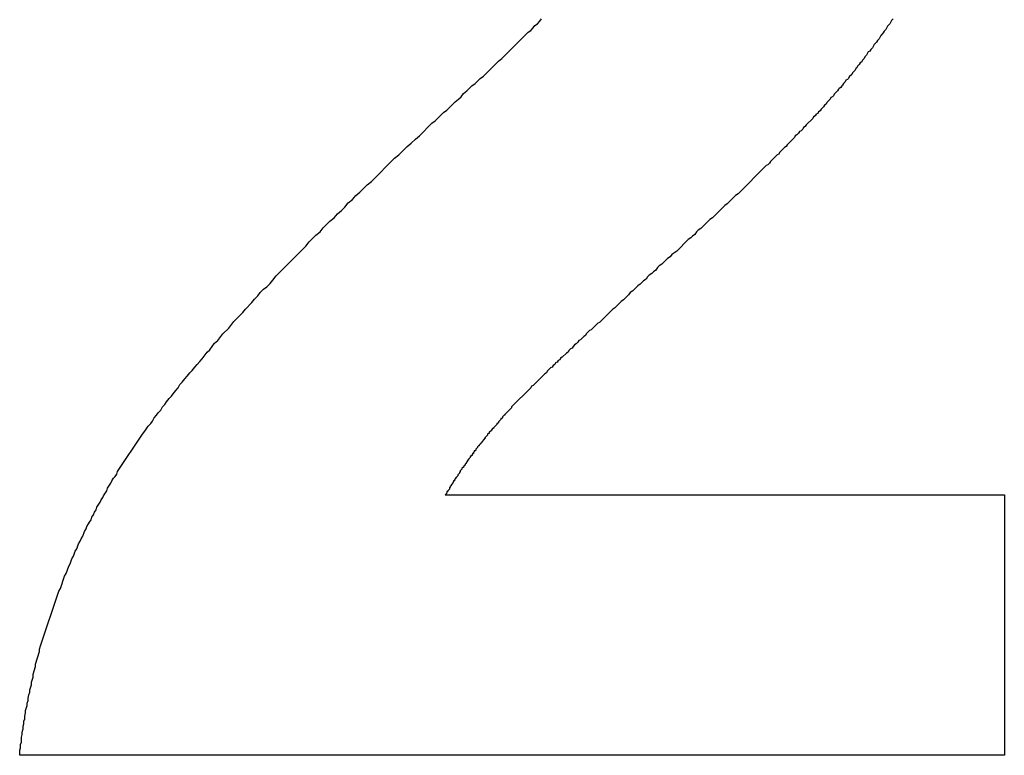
# Model space of a CAD drawing. Header units: millimetres. Extents: x -641 to 119, y -160 to 916.
# Tile 46 of 64: x -386.534 to -385.347, y 514.613 to 515.5. Entities that reach past the tile are written whole.
import ezdxf

# ---------------------------------------------------------------- set-up
doc = ezdxf.new("R2010")
doc.units = ezdxf.units.MM
doc.header["$LTSCALE"] = 32.67
doc.layers.get('0').update_dxf_attribs({"linetype": 'CONTINUOUS'})

msp = doc.modelspace()

# ---------------------------------------------------------------- linework, layer by layer
at = {"color": 7, "linetype": 'Continuous'}
for p, q in [((-385.9153, 515.4897), (-385.9133, 515.4927)), ((-385.9133, 515.4927), (-385.9103, 515.4947)), ((-385.9103, 515.4947), (-385.9073, 515.4977)), ((-385.9073, 515.4977), (-385.9053, 515.5007)), ((-385.4883, 515.4917), (-385.4903, 515.4877)), ((-385.4853, 515.4947), (-385.4883, 515.4917)), ((-385.4833, 515.4987), (-385.4853, 515.4947)), ((-385.4813, 515.5007), (-385.4833, 515.4987)), ((-385.9533, 515.4527), (-385.9213, 515.4847)), ((-385.9213, 515.4847), (-385.9183, 515.4867)), ((-385.9183, 515.4867), (-385.9153, 515.4897)), ((-385.4963, 515.4807), (-385.4983, 515.4767)), ((-385.4933, 515.4837), (-385.4963, 515.4807)), ((-385.4923, 515.4857), (-385.4933, 515.4837)), ((-385.4903, 515.4877), (-385.4923, 515.4857)), ((-385.5043, 515.4697), (-385.5063, 515.4657)), ((-385.5013, 515.4727), (-385.5043, 515.4697)), ((-385.5003, 515.4747), (-385.5013, 515.4727)), ((-385.4983, 515.4767), (-385.5003, 515.4747)), ((-385.5133, 515.4567), (-385.5153, 515.4547)), ((-385.5113, 515.4607), (-385.5133, 515.4567)), ((-385.5093, 515.4617), (-385.5113, 515.4607)), ((-385.5083, 515.4637), (-385.5093, 515.4617)), ((-385.5063, 515.4657), (-385.5083, 515.4637)), ((-385.9753, 515.4317), (-385.9573, 515.4497)), ((-385.9573, 515.4497), (-385.9533, 515.4527)), ((-385.5243, 515.4437), (-385.5253, 515.4417)), ((-385.5223, 515.4457), (-385.5243, 515.4437)), ((-385.5213, 515.4477), (-385.5223, 515.4457)), ((-385.5193, 515.4487), (-385.5213, 515.4477)), ((-385.5183, 515.4507), (-385.5193, 515.4487)), ((-385.5163, 515.4527), (-385.5183, 515.4507)), ((-385.5153, 515.4547), (-385.5163, 515.4527)), ((-385.9793, 515.4287), (-385.9753, 515.4317)), ((-385.5313, 515.4337), (-385.5343, 515.4307)), ((-385.5303, 515.4357), (-385.5313, 515.4337)), ((-385.5273, 515.4387), (-385.5303, 515.4357)), ((-385.5263, 515.4407), (-385.5273, 515.4387)), ((-385.5253, 515.4417), (-385.5263, 515.4407)), ((-385.9953, 515.4137), (-385.9893, 515.4197)), ((-385.9893, 515.4197), (-385.9853, 515.4227)), ((-385.9853, 515.4227), (-385.9793, 515.4287)), ((-385.5433, 515.4197), (-385.5443, 515.4177)), ((-385.5423, 515.4207), (-385.5433, 515.4197)), ((-385.5413, 515.4227), (-385.5423, 515.4207)), ((-385.5393, 515.4247), (-385.5413, 515.4227)), ((-385.5383, 515.4267), (-385.5393, 515.4247)), ((-385.5363, 515.4277), (-385.5383, 515.4267)), ((-385.5353, 515.4287), (-385.5363, 515.4277)), ((-385.5343, 515.4307), (-385.5353, 515.4287)), ((-386.0023, 515.4067), (-385.9993, 515.4107)), ((-385.9993, 515.4107), (-385.9953, 515.4137)), ((-385.5533, 515.4077), (-385.5543, 515.4067)), ((-385.5523, 515.4097), (-385.5533, 515.4077)), ((-385.5483, 515.4137), (-385.5523, 515.4097)), ((-385.5473, 515.4157), (-385.5483, 515.4137)), ((-385.5463, 515.4167), (-385.5473, 515.4157)), ((-385.5443, 515.4177), (-385.5463, 515.4167)), ((-386.0193, 515.3907), (-386.0093, 515.4007)), ((-386.0093, 515.4007), (-386.0053, 515.4037)), ((-386.0053, 515.4037), (-386.0023, 515.4067)), ((-385.5643, 515.3967), (-385.5653, 515.3947)), ((-385.5623, 515.3977), (-385.5643, 515.3967)), ((-385.5613, 515.3997), (-385.5623, 515.3977)), ((-385.5573, 515.4037), (-385.5613, 515.3997)), ((-385.5563, 515.4057), (-385.5573, 515.4037)), ((-385.5543, 515.4067), (-385.5563, 515.4057)), ((-386.0333, 515.3777), (-386.0233, 515.3877)), ((-386.0233, 515.3877), (-386.0193, 515.3907)), ((-385.5753, 515.3837), (-385.5773, 515.3827)), ((-385.5743, 515.3857), (-385.5753, 515.3837)), ((-385.5723, 515.3867), (-385.5743, 515.3857)), ((-385.5713, 515.3887), (-385.5723, 515.3867)), ((-385.5693, 515.3897), (-385.5713, 515.3887)), ((-385.5683, 515.3917), (-385.5693, 515.3897)), ((-385.5653, 515.3947), (-385.5683, 515.3917)), ((-386.0523, 515.3597), (-386.0373, 515.3747)), ((-386.0373, 515.3747), (-386.0333, 515.3777)), ((-385.5863, 515.3727), (-385.5873, 515.3707)), ((-385.5783, 515.3807), (-385.5863, 515.3727)), ((-385.5773, 515.3827), (-385.5783, 515.3807)), ((-385.5973, 515.3607), (-385.5993, 515.3597)), ((-385.5953, 515.3627), (-385.5973, 515.3607)), ((-385.5943, 515.3647), (-385.5953, 515.3627)), ((-385.5923, 515.3657), (-385.5943, 515.3647)), ((-385.5903, 515.3677), (-385.5923, 515.3657)), ((-385.5893, 515.3697), (-385.5903, 515.3677)), ((-385.5873, 515.3707), (-385.5893, 515.3697)), ((-386.0673, 515.3467), (-386.0623, 515.3507)), ((-386.0623, 515.3507), (-386.0573, 515.3557)), ((-386.0573, 515.3557), (-386.0523, 515.3597)), ((-385.6093, 515.3487), (-385.6103, 515.3467)), ((-385.6003, 515.3577), (-385.6093, 515.3487)), ((-385.5993, 515.3597), (-385.6003, 515.3577)), ((-386.0823, 515.3327), (-386.0773, 515.3367)), ((-386.0773, 515.3367), (-386.0673, 515.3467)), ((-385.6213, 515.3367), (-385.6293, 515.3287)), ((-385.6193, 515.3377), (-385.6213, 515.3367)), ((-385.6183, 515.3397), (-385.6193, 515.3377)), ((-385.6123, 515.3457), (-385.6183, 515.3397)), ((-385.6103, 515.3467), (-385.6123, 515.3457)), ((-386.1103, 515.3047), (-386.0823, 515.3327)), ((-385.6323, 515.3247), (-385.6343, 515.3237)), ((-385.6303, 515.3267), (-385.6323, 515.3247)), ((-385.6293, 515.3287), (-385.6303, 515.3267)), ((-385.6343, 515.3237), (-385.6683, 515.2897)), ((-386.1243, 515.2917), (-386.1153, 515.3007)), ((-386.1153, 515.3007), (-386.1103, 515.3047)), ((-386.1293, 515.2877), (-386.1243, 515.2917)), ((-385.6683, 515.2897), (-385.6713, 515.2877)), ((-386.1423, 515.2737), (-386.1383, 515.2787)), ((-386.1383, 515.2787), (-386.1333, 515.2827)), ((-386.1333, 515.2827), (-386.1293, 515.2877)), ((-385.6813, 515.2777), (-385.6843, 515.2757)), ((-385.6713, 515.2877), (-385.6813, 515.2777)), ((-386.1553, 515.2607), (-386.1513, 515.2657)), ((-386.1513, 515.2657), (-386.1463, 515.2697)), ((-386.1463, 515.2697), (-386.1423, 515.2737)), ((-385.6843, 515.2757), (-385.6993, 515.2607)), ((-386.1683, 515.2487), (-386.1603, 515.2567)), ((-386.1603, 515.2567), (-386.1553, 515.2607)), ((-385.7023, 515.2587), (-385.7133, 515.2477)), ((-385.6993, 515.2607), (-385.7023, 515.2587)), ((-386.1773, 515.2397), (-386.1723, 515.2437)), ((-386.1723, 515.2437), (-386.1683, 515.2487)), ((-385.7183, 515.2437), (-385.7203, 515.2407)), ((-385.7163, 515.2457), (-385.7183, 515.2437)), ((-385.7133, 515.2477), (-385.7163, 515.2457)), ((-386.1893, 515.2267), (-386.1853, 515.2317)), ((-386.1853, 515.2317), (-386.1773, 515.2397)), ((-385.7283, 515.2347), (-385.7423, 515.2207)), ((-385.7253, 515.2367), (-385.7283, 515.2347)), ((-385.7233, 515.2387), (-385.7253, 515.2367)), ((-385.7203, 515.2407), (-385.7233, 515.2387)), ((-386.2253, 515.1907), (-386.1893, 515.2267)), ((-385.7423, 515.2207), (-385.7483, 515.2167)), ((-385.7533, 515.2117), (-385.7603, 515.2047)), ((-385.7503, 515.2137), (-385.7533, 515.2117)), ((-385.7483, 515.2167), (-385.7503, 515.2137)), ((-385.7723, 515.1937), (-385.7753, 515.1917)), ((-385.7703, 515.1957), (-385.7723, 515.1937)), ((-385.7673, 515.1977), (-385.7703, 515.1957)), ((-385.7653, 515.2007), (-385.7673, 515.1977)), ((-385.7633, 515.2027), (-385.7653, 515.2007)), ((-385.7603, 515.2047), (-385.7633, 515.2027)), ((-386.2323, 515.1817), (-386.2293, 515.1857)), ((-386.2293, 515.1857), (-386.2253, 515.1907)), ((-385.7823, 515.1847), (-385.7863, 515.1807)), ((-385.7793, 515.1867), (-385.7823, 515.1847)), ((-385.7773, 515.1897), (-385.7793, 515.1867)), ((-385.7753, 515.1917), (-385.7773, 515.1897)), ((-386.2473, 515.1667), (-386.2443, 515.1707)), ((-386.2443, 515.1707), (-386.2403, 515.1747)), ((-386.2403, 515.1747), (-386.2363, 515.1777)), ((-386.2363, 515.1777), (-386.2323, 515.1817)), ((-385.7983, 515.1707), (-385.8003, 515.1677)), ((-385.7953, 515.1727), (-385.7983, 515.1707)), ((-385.7893, 515.1787), (-385.7953, 515.1727)), ((-385.7863, 515.1807), (-385.7893, 515.1787)), ((-386.2623, 515.1507), (-386.2543, 515.1587)), ((-386.2543, 515.1587), (-386.2513, 515.1627)), ((-386.2513, 515.1627), (-386.2473, 515.1667)), ((-385.8093, 515.1597), (-385.8173, 515.1517)), ((-385.8063, 515.1617), (-385.8093, 515.1597)), ((-385.8003, 515.1677), (-385.8063, 515.1617)), ((-386.2763, 515.1357), (-386.2653, 515.1467)), ((-386.2653, 515.1467), (-386.2623, 515.1507)), ((-385.8193, 515.1507), (-385.8353, 515.1347)), ((-385.8173, 515.1517), (-385.8193, 515.1507)), ((-386.2823, 515.1277), (-386.2763, 515.1357)), ((-385.8353, 515.1347), (-385.8373, 515.1337)), ((-386.2893, 515.1207), (-386.2823, 515.1277)), ((-385.8473, 515.1247), (-385.8513, 515.1207)), ((-385.8453, 515.1257), (-385.8473, 515.1247)), ((-385.8373, 515.1337), (-385.8453, 515.1257)), ((-386.2993, 515.1097), (-386.2953, 515.1127)), ((-386.2953, 515.1127), (-386.2893, 515.1207)), ((-385.8613, 515.1107), (-385.8633, 515.1087)), ((-385.8603, 515.1127), (-385.8613, 515.1107)), ((-385.8583, 515.1137), (-385.8603, 515.1127)), ((-385.8543, 515.1177), (-385.8583, 515.1137)), ((-385.8523, 515.1187), (-385.8543, 515.1177)), ((-385.8513, 515.1207), (-385.8523, 515.1187)), ((-386.3143, 515.0907), (-386.3083, 515.0987)), ((-386.3083, 515.0987), (-386.3053, 515.1017)), ((-386.3053, 515.1017), (-386.2993, 515.1097)), ((-385.8733, 515.0987), (-385.8753, 515.0977)), ((-385.8723, 515.1007), (-385.8733, 515.0987)), ((-385.8703, 515.1027), (-385.8723, 515.1007)), ((-385.8683, 515.1037), (-385.8703, 515.1027)), ((-385.8673, 515.1057), (-385.8683, 515.1037)), ((-385.8653, 515.1077), (-385.8673, 515.1057)), ((-385.8633, 515.1087), (-385.8653, 515.1077)), ((-386.3203, 515.0837), (-386.3173, 515.0877)), ((-386.3173, 515.0877), (-386.3143, 515.0907)), ((-385.8853, 515.0887), (-385.8863, 515.0867)), ((-385.8833, 515.0897), (-385.8853, 515.0887)), ((-385.8823, 515.0917), (-385.8833, 515.0897)), ((-385.8803, 515.0927), (-385.8823, 515.0917)), ((-385.8753, 515.0977), (-385.8803, 515.0927)), ((-386.3293, 515.0737), (-386.3263, 515.0767)), ((-386.3263, 515.0767), (-386.3233, 515.0807)), ((-386.3233, 515.0807), (-386.3203, 515.0837)), ((-385.8983, 515.0757), (-385.8993, 515.0737)), ((-385.8943, 515.0797), (-385.8983, 515.0757)), ((-385.8923, 515.0807), (-385.8943, 515.0797)), ((-385.8913, 515.0827), (-385.8923, 515.0807)), ((-385.8893, 515.0837), (-385.8913, 515.0827)), ((-385.8883, 515.0857), (-385.8893, 515.0837)), ((-385.8863, 515.0867), (-385.8883, 515.0857)), ((-386.3383, 515.0627), (-386.3353, 515.0667)), ((-386.3353, 515.0667), (-386.3323, 515.0697)), ((-386.3323, 515.0697), (-386.3293, 515.0737)), ((-385.9013, 515.0727), (-385.9153, 515.0587)), ((-385.8993, 515.0737), (-385.9013, 515.0727)), ((-386.3493, 515.0487), (-386.3463, 515.0527)), ((-386.3463, 515.0527), (-386.3433, 515.0557)), ((-386.3433, 515.0557), (-386.3413, 515.0597)), ((-386.3413, 515.0597), (-386.3383, 515.0627)), ((-385.9183, 515.0557), (-385.9413, 515.0327)), ((-385.9173, 515.0577), (-385.9183, 515.0557)), ((-385.9153, 515.0587), (-385.9173, 515.0577)), ((-386.3573, 515.0387), (-386.3543, 515.0427)), ((-386.3543, 515.0427), (-386.3513, 515.0457)), ((-386.3513, 515.0457), (-386.3493, 515.0487)), ((-386.3673, 515.0257), (-386.3643, 515.0287)), ((-386.3643, 515.0287), (-386.3623, 515.0327)), ((-386.3623, 515.0327), (-386.3593, 515.0357)), ((-386.3593, 515.0357), (-386.3573, 515.0387)), ((-385.9413, 515.0317), (-385.9493, 515.0237)), ((-385.9413, 515.0327), (-385.9413, 515.0317)), ((-386.3763, 515.0127), (-386.3743, 515.0157)), ((-386.3743, 515.0157), (-386.3723, 515.0197)), ((-386.3723, 515.0197), (-386.3693, 515.0227)), ((-386.3693, 515.0227), (-386.3673, 515.0257)), ((-385.9543, 515.0177), (-385.9573, 515.0147)), ((-385.9543, 515.0187), (-385.9543, 515.0177)), ((-385.9533, 515.0187), (-385.9543, 515.0187)), ((-385.9523, 515.0197), (-385.9533, 515.0187)), ((-385.9503, 515.0227), (-385.9523, 515.0207)), ((-385.9523, 515.0207), (-385.9523, 515.0197)), ((-385.9493, 515.0227), (-385.9503, 515.0227)), ((-385.9493, 515.0237), (-385.9493, 515.0227)), ((-386.3833, 515.0037), (-386.3793, 515.0097)), ((-386.3793, 515.0097), (-386.3763, 515.0127)), ((-385.9653, 515.0047), (-385.9683, 515.0017)), ((-385.9643, 515.0067), (-385.9653, 515.0057)), ((-385.9653, 515.0057), (-385.9653, 515.0047)), ((-385.9633, 515.0067), (-385.9643, 515.0067)), ((-385.9593, 515.0117), (-385.9633, 515.0077)), ((-385.9633, 515.0077), (-385.9633, 515.0067)), ((-385.9593, 515.0127), (-385.9593, 515.0117)), ((-385.9583, 515.0127), (-385.9593, 515.0127)), ((-385.9573, 515.0137), (-385.9583, 515.0127)), ((-385.9573, 515.0147), (-385.9573, 515.0137)), ((-386.4163, 514.9547), (-386.3863, 514.9997)), ((-386.3863, 514.9997), (-386.3833, 515.0037)), ((-385.9743, 514.9937), (-385.9773, 514.9907)), ((-385.9743, 514.9947), (-385.9743, 514.9937)), ((-385.9733, 514.9947), (-385.9743, 514.9947)), ((-385.9703, 514.9987), (-385.9733, 514.9957)), ((-385.9733, 514.9957), (-385.9733, 514.9947)), ((-385.9693, 515.0007), (-385.9703, 514.9997)), ((-385.9703, 514.9997), (-385.9703, 514.9987)), ((-385.9683, 515.0007), (-385.9693, 515.0007)), ((-385.9683, 515.0017), (-385.9683, 515.0007)), ((-385.9843, 514.9807), (-385.9853, 514.9797)), ((-385.9823, 514.9837), (-385.9843, 514.9817)), ((-385.9843, 514.9817), (-385.9843, 514.9807)), ((-385.9813, 514.9857), (-385.9823, 514.9847)), ((-385.9823, 514.9847), (-385.9823, 514.9837)), ((-385.9803, 514.9857), (-385.9813, 514.9857)), ((-385.9793, 514.9877), (-385.9803, 514.9867)), ((-385.9803, 514.9867), (-385.9803, 514.9857)), ((-385.9793, 514.9887), (-385.9793, 514.9877)), ((-385.9783, 514.9887), (-385.9793, 514.9887)), ((-385.9773, 514.9897), (-385.9783, 514.9887)), ((-385.9773, 514.9907), (-385.9773, 514.9897)), ((-385.9943, 514.9687), (-385.9943, 514.9677)), ((-385.9933, 514.9687), (-385.9943, 514.9687)), ((-385.9913, 514.9717), (-385.9933, 514.9697)), ((-385.9933, 514.9697), (-385.9933, 514.9687)), ((-385.9903, 514.9737), (-385.9913, 514.9727)), ((-385.9913, 514.9727), (-385.9913, 514.9717)), ((-385.9893, 514.9737), (-385.9903, 514.9737)), ((-385.9883, 514.9757), (-385.9893, 514.9747)), ((-385.9893, 514.9747), (-385.9893, 514.9737)), ((-385.9883, 514.9767), (-385.9883, 514.9757)), ((-385.9873, 514.9767), (-385.9883, 514.9767)), ((-385.9863, 514.9787), (-385.9873, 514.9777)), ((-385.9873, 514.9777), (-385.9873, 514.9767)), ((-385.9863, 514.9797), (-385.9863, 514.9787)), ((-385.9853, 514.9797), (-385.9863, 514.9797)), ((-386.0013, 514.9577), (-386.0033, 514.9557)), ((-386.0003, 514.9597), (-386.0013, 514.9587)), ((-386.0013, 514.9587), (-386.0013, 514.9577)), ((-385.9993, 514.9597), (-386.0003, 514.9597)), ((-385.9983, 514.9617), (-385.9993, 514.9607)), ((-385.9993, 514.9607), (-385.9993, 514.9597)), ((-385.9983, 514.9627), (-385.9983, 514.9617)), ((-385.9973, 514.9627), (-385.9983, 514.9627)), ((-385.9963, 514.9647), (-385.9973, 514.9637)), ((-385.9973, 514.9637), (-385.9973, 514.9627)), ((-385.9963, 514.9657), (-385.9963, 514.9647)), ((-385.9953, 514.9657), (-385.9963, 514.9657)), ((-385.9943, 514.9677), (-385.9953, 514.9667)), ((-385.9953, 514.9667), (-385.9953, 514.9657)), ((-386.4233, 514.9437), (-386.4213, 514.9467)), ((-386.4213, 514.9467), (-386.4193, 514.9487)), ((-386.4193, 514.9487), (-386.4173, 514.9517)), ((-386.4173, 514.9517), (-386.4163, 514.9547)), ((-386.0093, 514.9457), (-386.0103, 514.9447)), ((-386.0103, 514.9447), (-386.0103, 514.9437)), ((-386.0093, 514.9467), (-386.0093, 514.9457)), ((-386.0083, 514.9467), (-386.0093, 514.9467)), ((-386.0063, 514.9497), (-386.0083, 514.9477)), ((-386.0083, 514.9477), (-386.0083, 514.9467)), ((-386.0043, 514.9527), (-386.0063, 514.9507)), ((-386.0063, 514.9507), (-386.0063, 514.9497)), ((-386.0033, 514.9547), (-386.0043, 514.9537)), ((-386.0043, 514.9537), (-386.0043, 514.9527)), ((-386.0033, 514.9557), (-386.0033, 514.9547)), ((-386.4293, 514.9317), (-386.4283, 514.9347)), ((-386.4283, 514.9347), (-386.4243, 514.9407)), ((-386.4243, 514.9407), (-386.4233, 514.9437)), ((-386.0163, 514.9337), (-386.0183, 514.9317)), ((-386.0163, 514.9357), (-386.0163, 514.9337)), ((-386.0153, 514.9357), (-386.0163, 514.9357)), ((-386.0143, 514.9377), (-386.0153, 514.9367)), ((-386.0153, 514.9367), (-386.0153, 514.9357)), ((-386.0143, 514.9387), (-386.0143, 514.9377)), ((-386.0133, 514.9387), (-386.0143, 514.9387)), ((-386.0123, 514.9407), (-386.0133, 514.9397)), ((-386.0133, 514.9397), (-386.0133, 514.9387)), ((-386.0113, 514.9427), (-386.0123, 514.9417)), ((-386.0123, 514.9417), (-386.0123, 514.9407)), ((-386.0113, 514.9437), (-386.0113, 514.9427)), ((-386.0103, 514.9437), (-386.0113, 514.9437)), ((-386.4373, 514.9177), (-386.4363, 514.9207)), ((-386.4363, 514.9207), (-386.4343, 514.9237)), ((-386.4343, 514.9237), (-386.4333, 514.9257)), ((-386.4333, 514.9257), (-386.4293, 514.9317)), ((-386.0193, 514.9287), (-386.0213, 514.9267)), ((-386.0213, 514.9267), (-385.3473, 514.9267)), ((-386.0193, 514.9307), (-386.0193, 514.9287)), ((-386.0183, 514.9307), (-386.0193, 514.9307)), ((-386.0183, 514.9317), (-386.0183, 514.9307)), ((-385.3473, 514.9267), (-385.3473, 514.6127)), ((-386.4423, 514.9087), (-386.4413, 514.9117)), ((-386.4413, 514.9117), (-386.4373, 514.9177)), ((-386.4483, 514.8967), (-386.4473, 514.8997)), ((-386.4473, 514.8997), (-386.4453, 514.9027)), ((-386.4453, 514.9027), (-386.4443, 514.9057)), ((-386.4443, 514.9057), (-386.4423, 514.9087)), ((-386.4563, 514.8827), (-386.4543, 514.8857)), ((-386.4543, 514.8857), (-386.4533, 514.8887)), ((-386.4533, 514.8887), (-386.4513, 514.8917)), ((-386.4513, 514.8917), (-386.4503, 514.8937)), ((-386.4503, 514.8937), (-386.4483, 514.8967)), ((-386.4613, 514.8707), (-386.4603, 514.8737)), ((-386.4603, 514.8737), (-386.4583, 514.8767)), ((-386.4583, 514.8767), (-386.4563, 514.8827)), ((-386.4673, 514.8587), (-386.4653, 514.8617)), ((-386.4653, 514.8617), (-386.4633, 514.8677)), ((-386.4633, 514.8677), (-386.4613, 514.8707)), ((-386.4733, 514.8437), (-386.4713, 514.8497)), ((-386.4713, 514.8497), (-386.4693, 514.8527)), ((-386.4693, 514.8527), (-386.4673, 514.8587)), ((-386.4783, 514.8317), (-386.4753, 514.8407)), ((-386.4753, 514.8407), (-386.4733, 514.8437)), ((-386.4853, 514.8137), (-386.4803, 514.8287)), ((-386.4803, 514.8287), (-386.4783, 514.8317)), ((-386.5093, 514.7447), (-386.4873, 514.8107)), ((-386.4873, 514.8107), (-386.4853, 514.8137)), ((-386.5103, 514.7407), (-386.5093, 514.7447)), ((-386.5153, 514.7227), (-386.5103, 514.7377)), ((-386.5103, 514.7377), (-386.5103, 514.7407)), ((-386.5183, 514.7107), (-386.5153, 514.7197)), ((-386.5153, 514.7197), (-386.5153, 514.7227)), ((-386.5183, 514.7067), (-386.5183, 514.7107)), ((-386.5223, 514.6917), (-386.5203, 514.6977)), ((-386.5203, 514.7007), (-386.5183, 514.7067)), ((-386.5203, 514.6977), (-386.5203, 514.7007)), ((-386.5243, 514.6817), (-386.5233, 514.6857)), ((-386.5233, 514.6857), (-386.5223, 514.6887)), ((-386.5223, 514.6887), (-386.5223, 514.6917)), ((-386.5273, 514.6667), (-386.5253, 514.6727)), ((-386.5253, 514.6757), (-386.5243, 514.6787)), ((-386.5253, 514.6727), (-386.5253, 514.6757)), ((-386.5243, 514.6787), (-386.5243, 514.6817)), ((-386.5283, 514.6597), (-386.5273, 514.6637)), ((-386.5283, 514.6567), (-386.5283, 514.6597)), ((-386.5273, 514.6637), (-386.5273, 514.6667)), ((-386.5303, 514.6477), (-386.5293, 514.6507)), ((-386.5303, 514.6447), (-386.5303, 514.6477)), ((-386.5293, 514.6537), (-386.5283, 514.6567)), ((-386.5293, 514.6507), (-386.5293, 514.6537)), ((-386.5323, 514.6347), (-386.5313, 514.6377)), ((-386.5313, 514.6407), (-386.5303, 514.6447)), ((-386.5313, 514.6377), (-386.5313, 514.6407)), ((-386.5333, 514.6257), (-386.5323, 514.6287)), ((-386.5333, 514.6217), (-386.5333, 514.6257)), ((-386.5323, 514.6287), (-386.5323, 514.6347)), ((-386.5343, 514.6187), (-386.5333, 514.6217)), ((-386.5343, 514.6127), (-386.5343, 514.6187)), ((-385.3473, 514.6127), (-386.5343, 514.6127))]:
    msp.add_line(p, q, dxfattribs=at)

doc.saveas('drawing.dxf')
